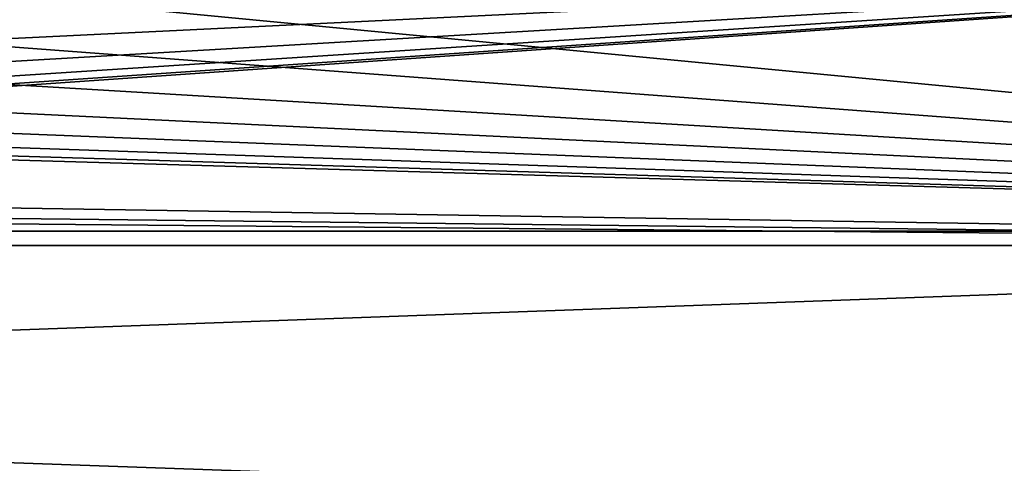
# Model space of a CAD drawing. Extents: x -320 to 320, y -695 to 695.
# Tile 161 of 169: x 132 to 195, y 479 to 508. Entities that reach past the tile are written whole.
import ezdxf

# ---------------------------------------------------------------- set-up
doc = ezdxf.new("R2010")
doc.units = 0
doc.header["$LTSCALE"] = 50.062222
doc.layers.add('1', color=7, linetype='CONTINUOUS')
doc.layers.add('2', color=7, linetype='CONTINUOUS')

msp = doc.modelspace()

# ---------------------------------------------------------------- linework, layer by layer
at = {"layer": '1', "color": 7, "linetype": 'CONTINUOUS'}
for points in [[(285.235, 514.648), (287.989, 494.182), (101.794, 512.036), (285.235, 514.648)], [(101.794, 512.036), (287.989, 494.182), (86.27, 509.396), (101.794, 512.036)], [(86.27, 509.396), (287.989, 494.182), (70.677, 507.194), (86.27, 509.396)], [(70.677, 507.194), (287.989, 494.182), (55.029, 505.43), (70.677, 507.194)], [(55.029, 505.43), (287.989, 494.182), (39.337, 504.106), (55.029, 505.43)], [(39.337, 504.106), (287.989, 494.182), (23.615, 503.222), (39.337, 504.106)], [(23.615, 503.222), (287.989, 494.182), (7.874, 502.78), (23.615, 503.222)], [(287.989, 494.182), (-287.989, 494.182), (-7.874, 502.78), (287.989, 494.182)], [(7.874, 502.78), (287.989, 494.182), (-7.874, 502.78), (7.874, 502.78)], [(-290.631, 473.702), (-287.989, 494.182), (290.631, 473.702), (-290.631, 473.702)], [(290.631, 473.702), (-287.989, 494.182), (287.989, 494.182), (290.631, 473.702)]]:
    msp.add_3dface(points, dxfattribs=at)
at = {"layer": '2', "color": 7, "linetype": 'CONTINUOUS'}
for points in [[(55.715, 498.466, 11), (39.828, 497.125, 11), (278.302, 513.696, 11), (55.715, 498.466, 11)], [(278.302, 513.696, 11), (39.828, 497.125, 11), (281.051, 493.268, 11), (278.302, 513.696, 11)], [(71.558, 500.252, 11), (55.715, 498.466, 11), (278.302, 513.696, 11), (71.558, 500.252, 11)], [(87.345, 502.482, 11), (71.558, 500.252, 11), (278.302, 513.696, 11), (87.345, 502.482, 11)], [(103.064, 505.154, 11), (87.345, 502.482, 11), (278.302, 513.696, 11), (103.064, 505.154, 11)], [(118.701, 508.266, 11), (103.064, 505.154, 11), (278.302, 513.696, 11), (118.701, 508.266, 11)], [(39.828, 497.125, 11), (23.909, 496.231, 11), (281.051, 493.268, 11), (39.828, 497.125, 11)], [(23.909, 496.231, 11), (7.972, 495.784, 11), (281.051, 493.268, 11), (23.909, 496.231, 11)], [(281.051, 493.268, 11), (7.972, 495.784, 11), (-281.051, 493.268, 11), (281.051, 493.268, 11)], [(283.689, 472.826, 11), (281.051, 493.268, 11), (-283.689, 472.826, 11), (283.689, 472.826, 11)], [(-283.689, 472.826, 11), (281.051, 493.268, 11), (-281.051, 493.268, 11), (-283.689, 472.826, 11)]]:
    msp.add_3dface(points, dxfattribs=at)

doc.saveas('drawing.dxf')
